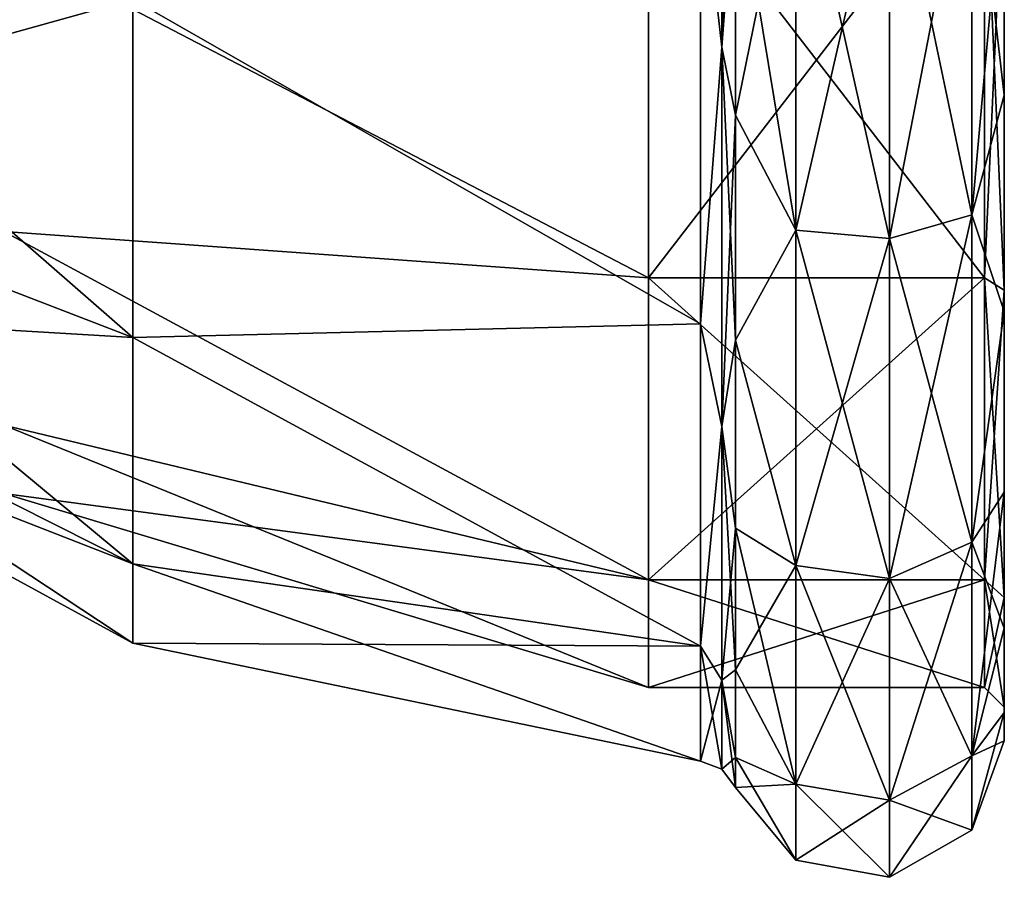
# Model space of a CAD drawing. Header units: millimetres. Extents: x -129 to 0, y -129 to 137.
# Tile 43 of 59: x -70 to -45, y 8 to 30. Entities that reach past the tile are written whole.
import ezdxf

# ---------------------------------------------------------------- set-up
doc = ezdxf.new("R2010")
doc.units = ezdxf.units.MM
doc.header["$LTSCALE"] = 65.185185
for name, color, linetype in [('173', 7, 'CONTINUOUS'), ('174', 7, 'CONTINUOUS'), ('181', 7, 'CONTINUOUS'), ('182', 7, 'CONTINUOUS'), ('183', 7, 'CONTINUOUS'), ('184', 7, 'CONTINUOUS'), ('185', 7, 'CONTINUOUS'), ('189', 7, 'CONTINUOUS'), ('190', 7, 'CONTINUOUS'), ('206', 7, 'CONTINUOUS'), ('207', 7, 'CONTINUOUS'), ('208', 7, 'CONTINUOUS'), ('209', 7, 'CONTINUOUS')]:
    doc.layers.add(name, color=color, linetype=linetype)

msp = doc.modelspace()

# ---------------------------------------------------------------- linework, layer by layer
at = {"layer": '173', "linetype": 'CONTINUOUS'}
for points in [[(-54, 23.424, 21.5), (-54, 34.451, 26.81), (-45.5, 23.424, 21.5), (-54, 23.424, 21.5)], [(-45.5, 23.424, 21.5), (-54, 34.451, 26.81), (-45.5, 34.451, 26.81), (-45.5, 23.424, 21.5)], [(-54, 15.793, 11.932), (-54, 23.424, 21.5), (-45.5, 15.793, 11.931), (-54, 15.793, 11.932)], [(-45.5, 15.793, 11.931), (-54, 23.424, 21.5), (-45.5, 23.424, 21.5), (-45.5, 15.793, 11.931)], [(-54, 13.07), (-54, 15.793, 11.932), (-45.5, 13.07), (-54, 13.07)], [(-45.5, 13.07), (-54, 15.793, 11.932), (-45.5, 15.793, 11.931), (-45.5, 13.07)]]:
    msp.add_3dface(points, dxfattribs=at)
at = {"layer": '174', "linetype": 'CONTINUOUS'}
for points in [[(-54, 34.451, 26.81), (-54, 23.424, 21.5), (-70.295, 31.925, 20.871), (-54, 34.451, 26.81)], [(-70.295, 31.925, 20.871), (-54, 23.424, 21.5), (-70.295, 24.596, 15.974), (-70.295, 31.925, 20.871)], [(-54, 23.424, 21.5), (-54, 15.793, 11.932), (-70.295, 24.596, 15.974), (-54, 23.424, 21.5)], [(-70.295, 24.596, 15.974), (-54, 15.793, 11.932), (-70.295, 19.699, 8.645), (-70.295, 24.596, 15.974)], [(-54, 15.793, 11.932), (-54, 13.07), (-70.295, 19.699, 8.645), (-54, 15.793, 11.932)], [(-70.295, 19.699, 8.645), (-54, 13.07), (-70.295, 17.979), (-70.295, 19.699, 8.645)]]:
    msp.add_3dface(points, dxfattribs=at)
at = {"layer": '181', "linetype": 'CONTINUOUS'}
for points in [[(-52.681, 34.036, 28.627), (-67.036, 30.475, 24.372), (-52.681, 22.262, 22.957), (-52.681, 34.036, 28.627)], [(-67.036, 30.475, 24.372), (-79.92, 33.164, 17.88), (-79.92, 26.886, 13.684), (-67.036, 30.475, 24.372)], [(-67.036, 21.916, 18.654), (-67.036, 30.475, 24.372), (-79.92, 26.886, 13.684), (-67.036, 21.916, 18.654)], [(-67.036, 30.475, 24.372), (-67.036, 21.916, 18.654), (-52.681, 22.262, 22.957), (-67.036, 30.475, 24.372)], [(-67.036, 21.916, 18.654), (-79.92, 26.886, 13.684), (-79.92, 22.69, 7.406), (-67.036, 21.916, 18.654)], [(-67.036, 16.198, 10.095), (-67.036, 21.916, 18.654), (-79.92, 22.69, 7.406), (-67.036, 16.198, 10.095)], [(-67.036, 16.198, 10.095), (-79.92, 22.69, 7.406), (-79.92, 21.217), (-67.036, 16.198, 10.095)], [(-52.681, 22.262, 22.957), (-67.036, 21.916, 18.654), (-52.681, 14.115, 12.74), (-52.681, 22.262, 22.957)], [(-67.036, 21.916, 18.654), (-67.036, 16.198, 10.095), (-52.681, 14.115, 12.74), (-67.036, 21.916, 18.654)], [(-67.036, 14.19), (-67.036, 16.198, 10.095), (-79.92, 21.217), (-67.036, 14.19)], [(-67.036, 16.198, 10.095), (-67.036, 14.19), (-52.681, 14.115, 12.74), (-67.036, 16.198, 10.095)], [(-67.036, 14.19), (-52.681, 11.207), (-52.681, 14.115, 12.74), (-67.036, 14.19)]]:
    msp.add_3dface(points, dxfattribs=at)
at = {"layer": '182', "linetype": 'CONTINUOUS'}
for points in [[(-47.906, 34.961, 31.808), (-47.906, 24.42, 27.972), (-45.822, 35.169, 30.632), (-47.906, 34.961, 31.808)], [(-45.822, 35.169, 30.632), (-47.906, 24.42, 27.972), (-45.822, 25.018, 26.937), (-45.822, 35.169, 30.632)], [(-45.822, 35.169, 30.632), (-45.822, 25.018, 26.937), (-45, 34.148, 28.126), (-45.822, 35.169, 30.632)], [(-51.797, 33.889, 29.273), (-51.797, 27.542, 27.052), (-50.269, 35.036, 31.386), (-51.797, 33.889, 29.273)], [(-50.269, 35.036, 31.386), (-51.797, 27.542, 27.052), (-50.269, 24.635, 27.6), (-50.269, 35.036, 31.386)], [(-50.269, 35.036, 31.386), (-50.269, 24.635, 27.6), (-47.906, 34.961, 31.808), (-50.269, 35.036, 31.386)], [(-47.906, 34.961, 31.808), (-50.269, 24.635, 27.6), (-47.906, 24.42, 27.972), (-47.906, 34.961, 31.808)], [(-45, 34.148, 28.126), (-45.822, 25.018, 26.937), (-45, 28.048, 25.991), (-45, 34.148, 28.126)], [(-45, 28.048, 25.991), (-45.822, 25.018, 26.937), (-45, 22.577, 22.552), (-45, 28.048, 25.991)], [(-51.797, 27.542, 27.052), (-51.797, 21.849, 23.475), (-50.269, 24.635, 27.6), (-51.797, 27.542, 27.052)], [(-47.906, 24.42, 27.972), (-47.906, 15.827, 20.762), (-45.822, 25.018, 26.937), (-47.906, 24.42, 27.972)], [(-45.822, 25.018, 26.937), (-47.906, 15.827, 20.762), (-45.822, 16.743, 19.993), (-45.822, 25.018, 26.937)], [(-45.822, 25.018, 26.937), (-45.822, 16.743, 19.993), (-45, 22.577, 22.552), (-45.822, 25.018, 26.937)], [(-50.269, 24.635, 27.6), (-51.797, 21.849, 23.475), (-50.269, 16.156, 20.486), (-50.269, 24.635, 27.6)], [(-50.269, 24.635, 27.6), (-50.269, 16.156, 20.486), (-47.906, 24.42, 27.972), (-50.269, 24.635, 27.6)], [(-47.906, 24.42, 27.972), (-50.269, 16.156, 20.486), (-47.906, 15.827, 20.762), (-47.906, 24.42, 27.972)], [(-45, 22.577, 22.552), (-45.822, 16.743, 19.993), (-45, 18.008, 17.98), (-45, 22.577, 22.552)], [(-51.797, 21.849, 23.475), (-51.797, 17.095, 18.721), (-50.269, 16.156, 20.486), (-51.797, 21.849, 23.475)], [(-45.822, 16.743, 19.993), (-45.822, 11.342, 10.638), (-45, 18.008, 17.98), (-45.822, 16.743, 19.993)], [(-45, 18.008, 17.98), (-45.822, 11.342, 10.638), (-45, 14.572, 12.507), (-45, 18.008, 17.98)], [(-51.797, 17.095, 18.721), (-51.797, 13.518, 13.028), (-50.269, 16.156, 20.486), (-51.797, 17.095, 18.721)], [(-47.906, 15.827, 20.762), (-47.906, 10.219, 11.047), (-45.822, 16.743, 19.993), (-47.906, 15.827, 20.762)], [(-45.822, 16.743, 19.993), (-47.906, 10.219, 11.047), (-45.822, 11.342, 10.638), (-45.822, 16.743, 19.993)], [(-50.269, 16.156, 20.486), (-51.797, 13.518, 13.028), (-50.269, 10.622, 10.9), (-50.269, 16.156, 20.486)], [(-50.269, 16.156, 20.486), (-50.269, 10.622, 10.9), (-47.906, 15.827, 20.762), (-50.269, 16.156, 20.486)], [(-47.906, 15.827, 20.762), (-50.269, 10.622, 10.9), (-47.906, 10.219, 11.047), (-47.906, 15.827, 20.762)], [(-45, 14.572, 12.507), (-45.822, 11.342, 10.638), (-45, 12.44, 6.406), (-45, 14.572, 12.507)], [(-51.797, 13.518, 13.028), (-51.797, 11.297, 6.681), (-50.269, 10.622, 10.9), (-51.797, 13.518, 13.028)], [(-45.822, 11.342, 10.638), (-45.822, 9.466), (-45, 12.44, 6.406), (-45.822, 11.342, 10.638)], [(-45, 12.44, 6.406), (-45.822, 9.466), (-45, 11.72), (-45, 12.44, 6.406)], [(-51.797, 11.297, 6.681), (-51.797, 10.544), (-50.269, 10.622, 10.9), (-51.797, 11.297, 6.681)], [(-47.906, 10.219, 11.047), (-47.906, 8.271), (-45.822, 11.342, 10.638), (-47.906, 10.219, 11.047)], [(-45.822, 11.342, 10.638), (-47.906, 8.271), (-45.822, 9.466), (-45.822, 11.342, 10.638)], [(-50.269, 10.622, 10.9), (-51.797, 10.544), (-50.269, 8.7), (-50.269, 10.622, 10.9)], [(-50.269, 10.622, 10.9), (-50.269, 8.7), (-47.906, 10.219, 11.047), (-50.269, 10.622, 10.9)], [(-47.906, 10.219, 11.047), (-50.269, 8.7), (-47.906, 8.271), (-47.906, 10.219, 11.047)]]:
    msp.add_3dface(points, dxfattribs=at)
at = {"layer": '183', "linetype": 'CONTINUOUS'}
for points in [[(-45, 34.148, 28.126), (-45, 28.048, 25.991), (-45, 34.339, 27.298), (-45, 34.148, 28.126)], [(-45, 28.048, 25.991), (-45, 22.577, 22.552), (-45, 34.339, 27.298), (-45, 28.048, 25.991)], [(-45, 34.339, 27.298), (-45, 22.577, 22.552), (-45, 23.112, 21.891), (-45, 34.339, 27.298)], [(-45, 28.048, -25.991), (-45, 34.148, -28.126), (-45, 34.339, -27.298), (-45, 28.048, -25.991)], [(-45, 23.112, -21.891), (-45, 28.048, -25.991), (-45, 34.339, -27.298), (-45, 23.112, -21.891)], [(-45, 22.577, -22.552), (-45, 28.048, -25.991), (-45, 23.112, -21.891), (-45, 22.577, -22.552)], [(-45, 22.577, 22.552), (-45, 18.008, 17.98), (-45, 23.112, 21.891), (-45, 22.577, 22.552)], [(-45, 18.008, 17.98), (-45, 14.572, 12.507), (-45, 23.112, 21.891), (-45, 18.008, 17.98)], [(-45, 23.112, 21.891), (-45, 14.572, 12.507), (-45, 15.343, 12.148), (-45, 23.112, 21.891)], [(-45, 18.008, -17.98), (-45, 22.577, -22.552), (-45, 23.112, -21.891), (-45, 18.008, -17.98)], [(-45, 15.343, -12.148), (-45, 18.008, -17.98), (-45, 23.112, -21.891), (-45, 15.343, -12.148)], [(-45, 14.572, -12.507), (-45, 18.008, -17.98), (-45, 15.343, -12.148), (-45, 14.572, -12.507)], [(-45, 14.572, 12.507), (-45, 12.44, 6.406), (-45, 15.343, 12.148), (-45, 14.572, 12.507)], [(-45, 12.44, 6.406), (-45, 11.72), (-45, 15.343, 12.148), (-45, 12.44, 6.406)], [(-45, 11.72), (-45, 12.57), (-45, 15.343, 12.148), (-45, 11.72)], [(-45, 12.44, -6.406), (-45, 14.572, -12.507), (-45, 15.343, -12.148), (-45, 12.44, -6.406)], [(-45, 12.57), (-45, 12.44, -6.406), (-45, 15.343, -12.148), (-45, 12.57)], [(-45, 11.72), (-45, 12.44, -6.406), (-45, 12.57), (-45, 11.72)]]:
    msp.add_3dface(points, dxfattribs=at)
at = {"layer": '184', "linetype": 'CONTINUOUS'}
for points in [[(-54, 34.451, -26.81), (-54, 23.424, -21.5), (-45.5, 34.451, -26.81), (-54, 34.451, -26.81)], [(-45.5, 34.451, -26.81), (-54, 23.424, -21.5), (-45.5, 23.424, -21.5), (-45.5, 34.451, -26.81)], [(-54, 23.424, -21.5), (-54, 15.793, -11.932), (-45.5, 23.424, -21.5), (-54, 23.424, -21.5)], [(-45.5, 23.424, -21.5), (-54, 15.793, -11.932), (-45.5, 15.793, -11.931), (-45.5, 23.424, -21.5)], [(-54, 13.07), (-45.5, 13.07), (-45.5, 15.793, -11.931), (-54, 13.07)], [(-54, 15.793, -11.932), (-54, 13.07), (-45.5, 15.793, -11.931), (-54, 15.793, -11.932)]]:
    msp.add_3dface(points, dxfattribs=at)
at = {"layer": '185', "linetype": 'CONTINUOUS'}
for points in [[(-54, 23.424, -21.5), (-54, 34.451, -26.81), (-70.295, 31.925, -20.871), (-54, 23.424, -21.5)], [(-70.295, 24.596, -15.974), (-54, 23.424, -21.5), (-70.295, 31.925, -20.871), (-70.295, 24.596, -15.974)], [(-54, 15.793, -11.932), (-54, 23.424, -21.5), (-70.295, 24.596, -15.974), (-54, 15.793, -11.932)], [(-70.295, 19.699, -8.645), (-54, 15.793, -11.932), (-70.295, 24.596, -15.974), (-70.295, 19.699, -8.645)], [(-70.295, 17.979), (-54, 15.793, -11.932), (-70.295, 19.699, -8.645), (-70.295, 17.979)], [(-70.295, 17.979), (-54, 13.07), (-54, 15.793, -11.932), (-70.295, 17.979)]]:
    msp.add_3dface(points, dxfattribs=at)
at = {"layer": '189', "linetype": 'CONTINUOUS'}
for points in [[(-52.681, 22.262, -22.957), (-67.036, 30.475, -24.372), (-52.681, 34.036, -28.627), (-52.681, 22.262, -22.957)], [(-67.036, 30.475, -24.372), (-67.036, 21.916, -18.654), (-79.92, 33.164, -17.88), (-67.036, 30.475, -24.372)], [(-67.036, 21.916, -18.654), (-79.92, 26.886, -13.684), (-79.92, 33.164, -17.88), (-67.036, 21.916, -18.654)], [(-67.036, 21.916, -18.654), (-67.036, 30.475, -24.372), (-52.681, 22.262, -22.957), (-67.036, 21.916, -18.654)], [(-67.036, 21.916, -18.654), (-67.036, 16.198, -10.095), (-79.92, 26.886, -13.684), (-67.036, 21.916, -18.654)], [(-67.036, 16.198, -10.095), (-79.92, 22.69, -7.406), (-79.92, 26.886, -13.684), (-67.036, 16.198, -10.095)], [(-67.036, 14.19), (-79.92, 21.217), (-79.92, 22.69, -7.406), (-67.036, 14.19)], [(-67.036, 16.198, -10.095), (-67.036, 14.19), (-79.92, 22.69, -7.406), (-67.036, 16.198, -10.095)], [(-52.681, 14.115, -12.74), (-67.036, 21.916, -18.654), (-52.681, 22.262, -22.957), (-52.681, 14.115, -12.74)], [(-67.036, 16.198, -10.095), (-67.036, 21.916, -18.654), (-52.681, 14.115, -12.74), (-67.036, 16.198, -10.095)], [(-52.681, 11.207), (-67.036, 14.19), (-67.036, 16.198, -10.095), (-52.681, 11.207)], [(-52.681, 11.207), (-67.036, 16.198, -10.095), (-52.681, 14.115, -12.74), (-52.681, 11.207)]]:
    msp.add_3dface(points, dxfattribs=at)
at = {"layer": '190', "linetype": 'CONTINUOUS'}
for points in [[(-45.822, 25.018, -26.937), (-47.906, 34.961, -31.808), (-45.822, 35.169, -30.632), (-45.822, 25.018, -26.937)], [(-45, 34.148, -28.126), (-45, 28.048, -25.991), (-45.822, 35.169, -30.632), (-45, 34.148, -28.126)], [(-45, 28.048, -25.991), (-45.822, 25.018, -26.937), (-45.822, 35.169, -30.632), (-45, 28.048, -25.991)], [(-50.269, 24.635, -27.6), (-51.797, 33.889, -29.273), (-50.269, 35.036, -31.386), (-50.269, 24.635, -27.6)], [(-50.269, 24.635, -27.6), (-50.269, 35.036, -31.386), (-47.906, 24.42, -27.972), (-50.269, 24.635, -27.6)], [(-47.906, 24.42, -27.972), (-50.269, 35.036, -31.386), (-47.906, 34.961, -31.808), (-47.906, 24.42, -27.972)], [(-47.906, 24.42, -27.972), (-47.906, 34.961, -31.808), (-45.822, 25.018, -26.937), (-47.906, 24.42, -27.972)], [(-51.797, 27.542, -27.052), (-51.797, 33.889, -29.273), (-50.269, 24.635, -27.6), (-51.797, 27.542, -27.052)], [(-45, 28.048, -25.991), (-45, 22.577, -22.552), (-45.822, 25.018, -26.937), (-45, 28.048, -25.991)], [(-51.797, 21.849, -23.475), (-51.797, 27.542, -27.052), (-50.269, 24.635, -27.6), (-51.797, 21.849, -23.475)], [(-45.822, 16.743, -19.993), (-47.906, 24.42, -27.972), (-45.822, 25.018, -26.937), (-45.822, 16.743, -19.993)], [(-45, 22.577, -22.552), (-45.822, 16.743, -19.993), (-45.822, 25.018, -26.937), (-45, 22.577, -22.552)], [(-50.269, 16.156, -20.486), (-51.797, 21.849, -23.475), (-50.269, 24.635, -27.6), (-50.269, 16.156, -20.486)], [(-50.269, 16.156, -20.486), (-50.269, 24.635, -27.6), (-47.906, 15.827, -20.762), (-50.269, 16.156, -20.486)], [(-47.906, 15.827, -20.762), (-50.269, 24.635, -27.6), (-47.906, 24.42, -27.972), (-47.906, 15.827, -20.762)], [(-47.906, 15.827, -20.762), (-47.906, 24.42, -27.972), (-45.822, 16.743, -19.993), (-47.906, 15.827, -20.762)], [(-45, 22.577, -22.552), (-45, 18.008, -17.98), (-45.822, 16.743, -19.993), (-45, 22.577, -22.552)], [(-51.797, 17.095, -18.721), (-51.797, 21.849, -23.475), (-50.269, 16.156, -20.486), (-51.797, 17.095, -18.721)], [(-45, 18.008, -17.98), (-45, 14.572, -12.507), (-45.822, 16.743, -19.993), (-45, 18.008, -17.98)], [(-51.797, 13.518, -13.028), (-51.797, 17.095, -18.721), (-50.269, 10.622, -10.9), (-51.797, 13.518, -13.028)], [(-50.269, 10.622, -10.9), (-51.797, 17.095, -18.721), (-50.269, 16.156, -20.486), (-50.269, 10.622, -10.9)], [(-45.822, 11.342, -10.638), (-47.906, 15.827, -20.762), (-45.822, 16.743, -19.993), (-45.822, 11.342, -10.638)], [(-45, 14.572, -12.507), (-45.822, 11.342, -10.638), (-45.822, 16.743, -19.993), (-45, 14.572, -12.507)], [(-50.269, 10.622, -10.9), (-50.269, 16.156, -20.486), (-47.906, 10.219, -11.047), (-50.269, 10.622, -10.9)], [(-47.906, 10.219, -11.047), (-50.269, 16.156, -20.486), (-47.906, 15.827, -20.762), (-47.906, 10.219, -11.047)], [(-47.906, 10.219, -11.047), (-47.906, 15.827, -20.762), (-45.822, 11.342, -10.638), (-47.906, 10.219, -11.047)], [(-45, 14.572, -12.507), (-45, 12.44, -6.406), (-45.822, 11.342, -10.638), (-45, 14.572, -12.507)], [(-51.797, 11.297, -6.681), (-51.797, 13.518, -13.028), (-50.269, 10.622, -10.9), (-51.797, 11.297, -6.681)], [(-45, 12.44, -6.406), (-45, 11.72), (-45.822, 11.342, -10.638), (-45, 12.44, -6.406)], [(-45, 11.72), (-45.822, 9.466), (-45.822, 11.342, -10.638), (-45, 11.72)], [(-50.269, 8.7), (-51.797, 10.544), (-51.797, 11.297, -6.681), (-50.269, 8.7)], [(-50.269, 8.7), (-51.797, 11.297, -6.681), (-50.269, 10.622, -10.9), (-50.269, 8.7)], [(-45.822, 9.466), (-47.906, 10.219, -11.047), (-45.822, 11.342, -10.638), (-45.822, 9.466)], [(-47.906, 8.271), (-50.269, 8.7), (-50.269, 10.622, -10.9), (-47.906, 8.271)], [(-47.906, 8.271), (-50.269, 10.622, -10.9), (-47.906, 10.219, -11.047), (-47.906, 8.271)], [(-45.822, 9.466), (-47.906, 8.271), (-47.906, 10.219, -11.047), (-45.822, 9.466)]]:
    msp.add_3dface(points, dxfattribs=at)
at = {"layer": '206', "linetype": 'CONTINUOUS'}
for points in [[(-45.5, 23.424, 21.5), (-45.5, 34.451, 26.81), (-45, 23.112, 21.891), (-45.5, 23.424, 21.5)], [(-45.5, 34.451, 26.81), (-45, 34.339, 27.298), (-45, 23.112, 21.891), (-45.5, 34.451, 26.81)], [(-45.5, 15.793, 11.931), (-45.5, 23.424, 21.5), (-45, 15.343, 12.148), (-45.5, 15.793, 11.931)], [(-45.5, 23.424, 21.5), (-45, 23.112, 21.891), (-45, 15.343, 12.148), (-45.5, 23.424, 21.5)], [(-45.5, 13.07), (-45.5, 15.793, 11.931), (-45, 12.57), (-45.5, 13.07)], [(-45, 12.57), (-45.5, 15.793, 11.931), (-45, 15.343, 12.148), (-45, 12.57)]]:
    msp.add_3dface(points, dxfattribs=at)
at = {"layer": '207', "linetype": 'CONTINUOUS'}
for points in [[(-45, 34.339, -27.298), (-45.5, 34.451, -26.81), (-45.5, 23.424, -21.5), (-45, 34.339, -27.298)], [(-45, 23.112, -21.891), (-45, 34.339, -27.298), (-45.5, 23.424, -21.5), (-45, 23.112, -21.891)], [(-45, 23.112, -21.891), (-45.5, 23.424, -21.5), (-45.5, 15.793, -11.931), (-45, 23.112, -21.891)], [(-45, 15.343, -12.148), (-45, 23.112, -21.891), (-45.5, 15.793, -11.931), (-45, 15.343, -12.148)], [(-45.5, 13.07), (-45, 15.343, -12.148), (-45.5, 15.793, -11.931), (-45.5, 13.07)], [(-45.5, 13.07), (-45, 12.57), (-45, 15.343, -12.148), (-45.5, 13.07)]]:
    msp.add_3dface(points, dxfattribs=at)
at = {"layer": '208', "linetype": 'CONTINUOUS'}
for points in [[(-52.681, 34.036, 28.627), (-52.139, 29.257, 27.311), (-52.139, 40.57, 29.561), (-52.681, 34.036, 28.627)], [(-51.797, 33.889, 29.273), (-51.797, 40.57, 30.026), (-52.139, 29.257, 27.311), (-51.797, 33.889, 29.273)], [(-52.139, 29.257, 27.311), (-51.797, 40.57, 30.026), (-52.139, 40.57, 29.561), (-52.139, 29.257, 27.311)], [(-52.681, 34.036, 28.627), (-52.681, 22.262, 22.957), (-52.139, 29.257, 27.311), (-52.681, 34.036, 28.627)], [(-51.797, 27.542, 27.052), (-51.797, 33.889, 29.273), (-52.139, 29.257, 27.311), (-51.797, 27.542, 27.052)], [(-52.681, 22.262, 22.957), (-52.139, 19.667, 20.903), (-52.139, 29.257, 27.311), (-52.681, 22.262, 22.957)], [(-52.139, 19.667, 20.903), (-51.797, 27.542, 27.052), (-52.139, 29.257, 27.311), (-52.139, 19.667, 20.903)], [(-51.797, 21.849, 23.475), (-51.797, 27.542, 27.052), (-52.139, 19.667, 20.903), (-51.797, 21.849, 23.475)], [(-52.681, 22.262, 22.957), (-52.681, 14.115, 12.74), (-52.139, 19.667, 20.903), (-52.681, 22.262, 22.957)], [(-51.797, 17.095, 18.721), (-51.797, 21.849, 23.475), (-52.139, 19.667, 20.903), (-51.797, 17.095, 18.721)], [(-52.681, 14.115, 12.74), (-52.139, 13.259, 11.313), (-52.139, 19.667, 20.903), (-52.681, 14.115, 12.74)], [(-52.139, 13.259, 11.313), (-51.797, 17.095, 18.721), (-52.139, 19.667, 20.903), (-52.139, 13.259, 11.313)], [(-51.797, 13.518, 13.028), (-51.797, 17.095, 18.721), (-52.139, 13.259, 11.313), (-51.797, 13.518, 13.028)], [(-52.681, 14.115, 12.74), (-52.681, 11.207), (-52.139, 13.259, 11.313), (-52.681, 14.115, 12.74)], [(-51.797, 11.297, 6.681), (-51.797, 13.518, 13.028), (-52.139, 13.259, 11.313), (-51.797, 11.297, 6.681)], [(-52.681, 11.207), (-52.139, 11.009), (-52.139, 13.259, 11.313), (-52.681, 11.207)], [(-52.139, 11.009), (-51.797, 11.297, 6.681), (-52.139, 13.259, 11.313), (-52.139, 11.009)], [(-51.797, 10.544), (-51.797, 11.297, 6.681), (-52.139, 11.009), (-51.797, 10.544)]]:
    msp.add_3dface(points, dxfattribs=at)
at = {"layer": '209', "linetype": 'CONTINUOUS'}
for points in [[(-52.681, 34.036, -28.627), (-52.139, 40.57, -29.561), (-52.139, 29.257, -27.311), (-52.681, 34.036, -28.627)], [(-52.139, 40.57, -29.561), (-51.797, 33.889, -29.273), (-52.139, 29.257, -27.311), (-52.139, 40.57, -29.561)], [(-52.681, 22.262, -22.957), (-52.681, 34.036, -28.627), (-52.139, 29.257, -27.311), (-52.681, 22.262, -22.957)], [(-51.797, 33.889, -29.273), (-51.797, 27.542, -27.052), (-52.139, 29.257, -27.311), (-51.797, 33.889, -29.273)], [(-52.681, 22.262, -22.957), (-52.139, 29.257, -27.311), (-52.139, 19.667, -20.903), (-52.681, 22.262, -22.957)], [(-51.797, 27.542, -27.052), (-51.797, 21.849, -23.475), (-52.139, 29.257, -27.311), (-51.797, 27.542, -27.052)], [(-52.139, 29.257, -27.311), (-51.797, 21.849, -23.475), (-52.139, 19.667, -20.903), (-52.139, 29.257, -27.311)], [(-52.681, 14.115, -12.74), (-52.681, 22.262, -22.957), (-52.139, 19.667, -20.903), (-52.681, 14.115, -12.74)], [(-51.797, 21.849, -23.475), (-51.797, 17.095, -18.721), (-52.139, 19.667, -20.903), (-51.797, 21.849, -23.475)], [(-52.681, 14.115, -12.74), (-52.139, 19.667, -20.903), (-52.139, 13.259, -11.313), (-52.681, 14.115, -12.74)], [(-51.797, 17.095, -18.721), (-51.797, 13.518, -13.028), (-52.139, 19.667, -20.903), (-51.797, 17.095, -18.721)], [(-52.139, 19.667, -20.903), (-51.797, 13.518, -13.028), (-52.139, 13.259, -11.313), (-52.139, 19.667, -20.903)], [(-52.681, 11.207), (-52.681, 14.115, -12.74), (-52.139, 11.009), (-52.681, 11.207)], [(-52.139, 11.009), (-52.681, 14.115, -12.74), (-52.139, 13.259, -11.313), (-52.139, 11.009)], [(-51.797, 13.518, -13.028), (-51.797, 11.297, -6.681), (-52.139, 13.259, -11.313), (-51.797, 13.518, -13.028)], [(-51.797, 11.297, -6.681), (-51.797, 10.544), (-52.139, 13.259, -11.313), (-51.797, 11.297, -6.681)], [(-51.797, 10.544), (-52.139, 11.009), (-52.139, 13.259, -11.313), (-51.797, 10.544)]]:
    msp.add_3dface(points, dxfattribs=at)

doc.saveas('drawing.dxf')
